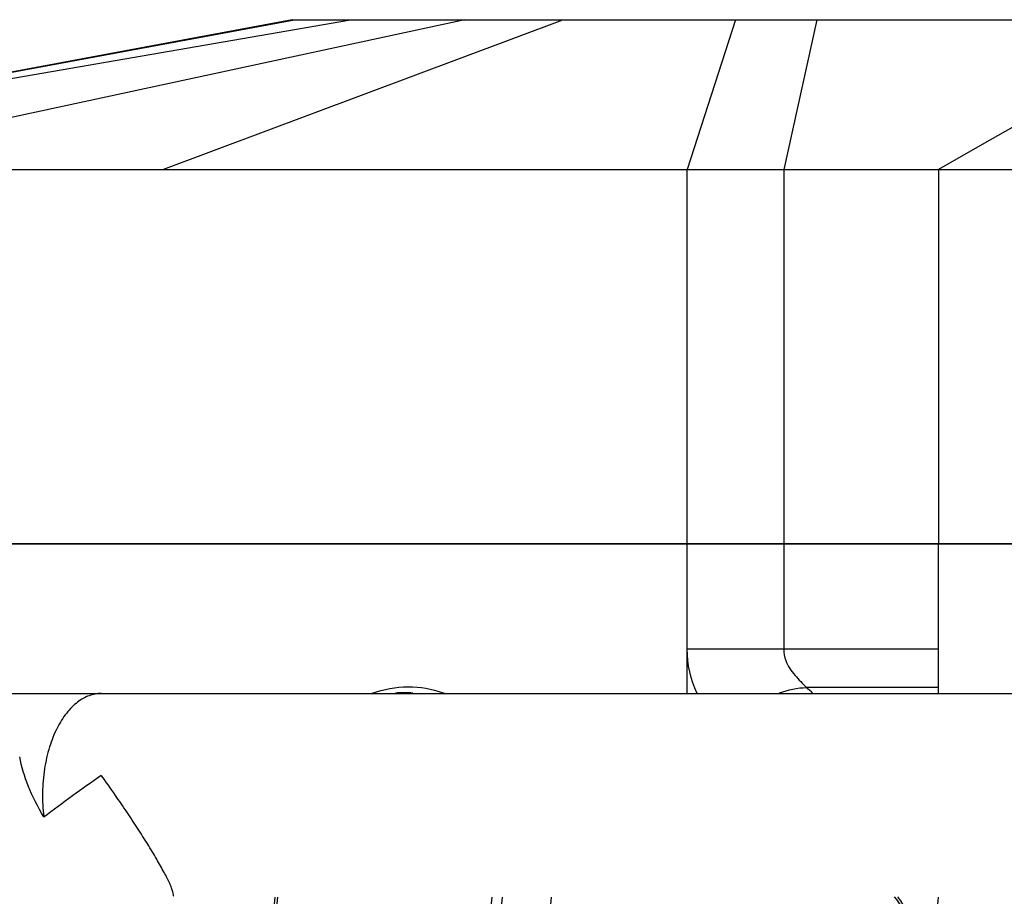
# Model space of a CAD drawing. Header units: millimetres. Extents: x -491 to 2059, y -393 to 795.
# Tile 209 of 256: x 187 to 200, y -63 to -51. Entities that reach past the tile are written whole.
import ezdxf

# ---------------------------------------------------------------- set-up
doc = ezdxf.new("R2010")
doc.units = ezdxf.units.MM
doc.header["$LTSCALE"] = 462.55
doc.layers.get('0').update_dxf_attribs({"linetype": 'CONTINUOUS'})
for name, color, linetype in [('_0219_COVER_TOP_PBL458', 7, 'CONTINUOUS'), ('_0302_DELTA_BOTTOM_COVER-3T_PBL471', 7, 'CONTINUOUS'), ('_0302_DELTA_BOTTOM_COVER-3T_PBL521', 7, 'CONTINUOUS'), ('A2200202_ABL460', 7, 'CONTINUOUS'), ('DR1SM11A1001_ABL456', 7, 'CONTINUOUS'), ('DR1SM11P1003_PBL457', 7, 'CONTINUOUS'), ('M2200103_PBL475', 7, 'CONTINUOUS'), ('M2200201_PBL461', 7, 'CONTINUOUS'), ('WFM_0608_06_2_PBL781', 7, 'CONTINUOUS'), ('WFM_0608_06_2_PBL783', 7, 'CONTINUOUS'), ('오른쪽_17_VBL454', 7, 'CONTINUOUS')]:
    doc.layers.add(name, color=color, linetype=linetype)

# ---------------------------------------------------------------- blocks, each defined once
blk = doc.blocks.new('DR1SM11P1003_PBL457', base_point=(6940.45, 2958.21))
at = {"layer": 'DR1SM11P1003_PBL457', "color": 7}
blk.add_line((6692.41, 3321.81), (6986.53, 3321.81), dxfattribs=at)
for centre, radius, start, end in [((6929.44, 3111), 243.45, 124.8132, 127.0434), ((6647.02, 3207.13), 177.02, 34.8202, 35.8801)]:
    blk.add_arc(centre, radius, start, end, dxfattribs=at)
for points, knots in [([(6790.45, 3321.81), (6790.18, 3321.81), (6789.63, 3321.76), (6788.52, 3321.46), (6787.15, 3320.67), (6785.69, 3319.17), (6784.43, 3317.13), (6783.44, 3314.6), (6782.78, 3311.68), (6782.53, 3308.53), (6782.64, 3306.39), (6782.78, 3305.32)], [0, 0, 0, 0, 0.040637, 0.082233, 0.171511, 0.273832, 0.392534, 0.528388, 0.679138, 0.839118, 1, 1, 1, 1]), ([(6782.78, 3305.32), (6781.97, 3306.65), (6780.65, 3309.25), (6779.79, 3312.04), (6779.55, 3313.36)], [0, 0, 0, 0, 0.535308, 1, 1, 1, 1]), ([(6800.07, 3294.73), (6800.09, 3294.76), (6800.1, 3294.84), (6800.09, 3295.05), (6800.01, 3295.39), (6799.83, 3295.87), (6799.58, 3296.47), (6799.24, 3297.17), (6798.67, 3298.26), (6797.81, 3299.79), (6796.62, 3301.75), (6795.28, 3303.85), (6793.85, 3306.02), (6792.85, 3307.48), (6792.34, 3308.21)], [0, 0, 0, 0, 0.006783, 0.015531, 0.039627, 0.072754, 0.11452, 0.164211, 0.220964, 0.352015, 0.500773, 0.661361, 0.829047, 1, 1, 1, 1])]:
    blk.add_open_spline(points, degree=3, knots=knots, dxfattribs=at)
blk = doc.blocks.new('DR1SM11A1001_ABL456', base_point=(6940.45, 2963.21))
at = {"layer": 'DR1SM11P1003_PBL457'}
blk.add_blockref('DR1SM11P1003_PBL457', (6940.45, 2958.21), dxfattribs=at)
blk = doc.blocks.new('_0219_COVER_TOP_PBL458', base_point=(6909.94, 3376.81))
at = {"layer": '_0219_COVER_TOP_PBL458', "color": 2}
for p, q in [((6708.75, 3391.85), (6816.26, 3411.81)), ((6708.75, 3391.85), (6823.72, 3411.81)), ((6839, 3411.81), (6746.32, 3391.81)), ((6798.69, 3391.81), (6852.09, 3411.81)), ((6875.16, 3411.81), (6868.72, 3391.81)), ((6886.06, 3411.81), (6881.62, 3391.81)), ((6868.72, 3341.81), (6868.72, 3391.81)), ((6881.62, 3391.81), (6881.62, 3341.81))]:
    blk.add_line(p, q, dxfattribs=at)
at = {"layer": '_0219_COVER_TOP_PBL458', "color": 7}
for p, q in [((6815.94, 3411.81), (7036.41, 3411.81)), ((6708.55, 3391.81), (7111.32, 3391.81)), ((6902.29, 3391.81), (6902.29, 3341.81)), ((7030.66, 3341.81), (6732.91, 3341.81))]:
    blk.add_line(p, q, dxfattribs=at)
for points in [[(6815.94, 3411.81), (6792.49, 3407.42), (6766.2, 3402.52), (6737.88, 3397.26), (6708.75, 3391.85)], [(6937.28, 3411.81), (6936.67, 3411.43), (6934.79, 3410.31), (6932.08, 3408.73), (6928.61, 3406.74), (6924.54, 3404.43), (6919.78, 3401.73), (6914.27, 3398.61), (6908.14, 3395.13), (6902.29, 3391.81)]]:
    blk.add_lwpolyline(points, dxfattribs=at)
blk = doc.blocks.new('M2200201_PBL461', base_point=(6828.89, 3295.72))
at = {"layer": 'M2200201_PBL461', "color": 7}
for p, q in [((6813.45, 3292.27), (6813.68, 3294.61)), ((6813.83, 3292.45), (6814.03, 3294.61)), ((6842.61, 3294.61), (6842.41, 3292.45)), ((6843.99, 3294.61), (6843.76, 3292.27)), ((6850.15, 3289.84), (6850.6, 3294.61)), ((6806.17, 3283.97), (6806.39, 3284.55)), ((6847.6, 3285.26), (6848.8, 3284.95)), ((6852.71, 3283.47), (6848.8, 3284.95)), ((6848.91, 3284.55), (6849.47, 3283.97)), ((6806.17, 3283.97), (6805.05, 3272.13)), ((6806.55, 3284.16), (6805.42, 3272.31)), ((6846.99, 3272.31), (6848.11, 3284.16)), ((6849.1, 3280.01), (6849.47, 3283.97)), ((6852.13, 3282.96), (6849.47, 3283.97)), ((6848.35, 3272.13), (6849.06, 3279.69)), ((6805.05, 3272.13), (6805.19, 3271.73)), ((6805.19, 3271.73), (6805.42, 3272.31)), ((6805.82, 3271.14), (6805.19, 3271.73)), ((6805.42, 3272.31), (6846.99, 3272.31)), ((6847.62, 3271.73), (6846.99, 3272.31)), ((6847.39, 3271.14), (6847.62, 3271.73)), ((6848.35, 3272.13), (6847.62, 3271.73)), ((6850.93, 3271.15), (6848.35, 3272.13)), ((6812.2, 3268.72), (6805.82, 3271.14)), ((6805.82, 3271.14), (6847.39, 3271.14)), ((6851.25, 3269.68), (6847.39, 3271.14)), ((6851.61, 3268.72), (6812.2, 3268.72))]:
    blk.add_line(p, q, dxfattribs=at)
at = {"layer": 'M2200201_PBL461', "color": 2}
for p, q in [((6813.45, 3292.27), (6813.83, 3292.45)), ((6843.76, 3292.27), (6842.41, 3292.45)), ((6843.76, 3292.27), (6850.15, 3289.84))]:
    blk.add_line(p, q, dxfattribs=at)
at = {"layer": 'M2200201_PBL461', "color": 7}
for centre, radius, start, end in [((6830.91, 3309.29), 12.63, 84.7187, 95.2813), ((6831.59, 3310.05), 12.66, 68.267, 69.1975), ((6782.16, 3324.54), 46.75, 301.2092, 302.1331), ((6818.22, 3289.13), 12.69, 201.1242, 203.0405), ((6835.17, 3311.35), 30.11, 295.4603, 297.1487), ((6835.69, 3281.1), 13.67, 14.6222, 16.3438)]:
    blk.add_arc(centre, radius, start, end, dxfattribs=at)
for points, knots in [([(6826.64, 3321.85), (6828.17, 3322.4), (6831.38, 3323.02), (6834.61, 3322.45), (6836.08, 3321.89)], [0, 0, 0, 0, 0.508418, 1, 1, 1, 1]), ([(6806.55, 3284.16), (6807.46, 3284.28), (6809.31, 3284.93), (6812.36, 3287.46), (6813.64, 3290.45), (6813.83, 3292.45)], [0, 0, 0, 0, 0.236046, 0.485882, 1, 1, 1, 1]), ([(6842.41, 3292.45), (6842.31, 3291.47), (6842.43, 3289.5), (6843.56, 3286.85), (6845.53, 3284.9), (6847.25, 3284.28), (6848.11, 3284.16)], [0, 0, 0, 0, 0.268519, 0.522951, 0.764084, 1, 1, 1, 1]), ([(6807.03, 3284.95), (6807.84, 3285.06), (6809.47, 3285.63), (6812.16, 3287.86), (6813.29, 3290.5), (6813.45, 3292.27)], [0, 0, 0, 0, 0.236046, 0.485881, 1, 1, 1, 1]), ([(6843.76, 3292.27), (6843.63, 3290.8), (6844.01, 3288.5), (6845.78, 3286.23), (6846.97, 3285.49), (6847.6, 3285.26)], [0, 0, 0, 0, 0.519427, 0.76371, 1, 1, 1, 1]), ([(6852.74, 3283.5), (6851.82, 3284.16), (6850.32, 3286.17), (6850.03, 3288.62), (6850.15, 3289.84)], [0, 0, 0, 0, 0.479944, 1, 1, 1, 1])]:
    blk.add_open_spline(points, degree=3, knots=knots, dxfattribs=at)
blk = doc.blocks.new('M2200103_PBL475', base_point=(6886.66, 3275.73))
at = {"layer": 'M2200103_PBL475', "color": 7}
for p, q in [((6902.24, 3294.61), (6899.48, 3265.5)), ((6869.17, 3265.5), (6869.29, 3266.75)), ((6869.17, 3265.5), (6869.94, 3264.52)), ((6898.52, 3264.52), (6899.48, 3265.5)), ((6899.48, 3265.5), (6903.6, 3263.93)), ((6871.39, 3263.97), (6869.94, 3264.52)), ((6869.94, 3264.52), (6871.27, 3264.52)), ((6887.66, 3264.52), (6898.52, 3264.52)), ((6898.52, 3264.52), (6903.71, 3262.54)), ((6889.29, 3257.16), (6885.64, 3258.55)), ((6904.16, 3256.81), (6891.16, 3256.81))]:
    blk.add_line(p, q, dxfattribs=at)
at = {"layer": 'M2200103_PBL475', "color": 2}
blk.add_line((6904.13, 3257.16), (6889.29, 3257.16), dxfattribs=at)
at = {"layer": 'M2200103_PBL475', "color": 7}
for centre, radius, start, end in [((6882.02, 3285.83), 17.58, 353.091, 354.0081), ((6882.1, 3285.82), 17.5, 354.0083, 354.5734), ((6882.16, 3285.81), 17.43, 354.5733, 355.5954)]:
    blk.add_arc(centre, radius, start, end, dxfattribs=at)
for points, knots in [([(6896.39, 3294.65), (6897.19, 3293.67), (6898.5, 3291.4), (6899.81, 3286.19), (6898.84, 3279.17), (6894.81, 3273.34), (6890.32, 3270.39), (6887.82, 3269.63), (6886.57, 3269.45)], [0, 0, 0, 0, 0.118542, 0.242525, 0.500552, 0.758202, 0.881814, 1, 1, 1, 1]), ([(6896.83, 3294.65), (6897.86, 3293.26), (6899.4, 3289.93), (6899.69, 3286.3), (6899.55, 3284.48)], [0, 0, 0, 0, 0.48607, 1, 1, 1, 1]), ([(6901.86, 3283.93), (6901.88, 3284.07), (6901.94, 3284.45), (6902.21, 3284.95), (6902.48, 3284.95)], [0, 0, 0, 0, 0.333985, 1, 1, 1, 1]), ([(6899.47, 3283.71), (6899.25, 3281.94), (6898.28, 3278.45), (6895.42, 3273.93), (6891.45, 3270.58), (6888.25, 3269.37), (6886.65, 3269.11)], [0, 0, 0, 0, 0.259082, 0.516571, 0.764836, 1, 1, 1, 1]), ([(6902.48, 3282.45), (6902.26, 3282.45), (6901.97, 3282.86), (6901.86, 3283.39), (6901.85, 3283.75), (6901.86, 3283.93)], [0, 0, 0, 0, 0.387192, 0.680734, 1, 1, 1, 1]), ([(6891.16, 3256.81), (6890.69, 3256.81), (6890.05, 3256.9), (6889.44, 3257.11), (6889.29, 3257.16)], [0, 0, 0, 0, 0.744136, 1, 1, 1, 1])]:
    blk.add_open_spline(points, degree=3, knots=knots, dxfattribs=at)
at = {"layer": 'M2200103_PBL475', "color": 134}
for points, knots in [([(6901.74, 3283.98), (6901.75, 3284.03), (6901.76, 3284.1), (6901.77, 3284.19), (6901.78, 3284.24), (6901.79, 3284.28), (6901.79, 3284.3), (6901.8, 3284.33), (6901.81, 3284.36), (6901.82, 3284.4), (6901.84, 3284.45), (6901.85, 3284.51), (6901.86, 3284.54), (6901.87, 3284.56), (6901.87, 3284.58), (6901.87, 3284.59), (6901.88, 3284.6), (6901.89, 3284.61), (6901.9, 3284.64), (6901.92, 3284.69), (6901.95, 3284.74), (6901.96, 3284.78), (6901.98, 3284.81), (6901.98, 3284.82), (6901.99, 3284.84), (6902, 3284.85), (6902.01, 3284.87), (6902.03, 3284.89), (6902.06, 3284.93), (6902.08, 3284.96), (6902.1, 3284.99), (6902.11, 3285.01), (6902.12, 3285.02), (6902.13, 3285.02), (6902.13, 3285.03), (6902.14, 3285.04), (6902.16, 3285.05), (6902.18, 3285.07), (6902.22, 3285.1), (6902.25, 3285.12), (6902.27, 3285.13), (6902.28, 3285.14), (6902.28, 3285.15), (6902.29, 3285.15), (6902.3, 3285.15), (6902.31, 3285.15), (6902.33, 3285.16), (6902.36, 3285.17), (6902.39, 3285.18), (6902.41, 3285.19), (6902.43, 3285.19), (6902.45, 3285.2), (6902.46, 3285.2), (6902.47, 3285.19), (6902.49, 3285.19), (6902.51, 3285.19), (6902.54, 3285.18), (6902.58, 3285.18), (6902.6, 3285.18), (6902.62, 3285.17)], [0, 0, 0, 0, 0.0625, 0.09375, 0.125, 0.132812, 0.140625, 0.15625, 0.171875, 0.1875, 0.21875, 0.25, 0.265625, 0.273438, 0.28125, 0.285156, 0.289062, 0.296875, 0.3125, 0.34375, 0.375, 0.40625, 0.414062, 0.421875, 0.429688, 0.4375, 0.453125, 0.46875, 0.5, 0.53125, 0.546875, 0.5625, 0.566406, 0.570312, 0.578125, 0.585938, 0.59375, 0.625, 0.65625, 0.6875, 0.703125, 0.710938, 0.714844, 0.71875, 0.726562, 0.734375, 0.75, 0.78125, 0.8125, 0.828125, 0.84375, 0.859375, 0.867188, 0.875, 0.890625, 0.90625, 0.9375, 0.96875, 1, 1, 1, 1]), ([(6902.7, 3282.26), (6902.68, 3282.26), (6902.66, 3282.25), (6902.63, 3282.24), (6902.61, 3282.23), (6902.59, 3282.22), (6902.57, 3282.21), (6902.56, 3282.21), (6902.55, 3282.21), (6902.54, 3282.21), (6902.53, 3282.21), (6902.5, 3282.21), (6902.47, 3282.21), (6902.44, 3282.21), (6902.41, 3282.21), (6902.39, 3282.21), (6902.38, 3282.22), (6902.36, 3282.22), (6902.34, 3282.23), (6902.32, 3282.24), (6902.3, 3282.25), (6902.28, 3282.26), (6902.26, 3282.27), (6902.25, 3282.27), (6902.23, 3282.29), (6902.2, 3282.31), (6902.18, 3282.34), (6902.15, 3282.36), (6902.12, 3282.38), (6902.11, 3282.39), (6902.1, 3282.4), (6902.1, 3282.41), (6902.09, 3282.42), (6902.07, 3282.44), (6902.06, 3282.47), (6902.04, 3282.5), (6902.02, 3282.52), (6902, 3282.55), (6901.99, 3282.56), (6901.98, 3282.57), (6901.98, 3282.58), (6901.97, 3282.59), (6901.97, 3282.6), (6901.96, 3282.62), (6901.95, 3282.65), (6901.93, 3282.69), (6901.91, 3282.72), (6901.9, 3282.75), (6901.89, 3282.78), (6901.88, 3282.79), (6901.87, 3282.81), (6901.87, 3282.84), (6901.85, 3282.89), (6901.84, 3282.94), (6901.82, 3283), (6901.81, 3283.04), (6901.8, 3283.07), (6901.79, 3283.11), (6901.78, 3283.15), (6901.77, 3283.22), (6901.76, 3283.29), (6901.75, 3283.33), (6901.75, 3283.36), (6901.74, 3283.4), (6901.74, 3283.45), (6901.74, 3283.52), (6901.73, 3283.6), (6901.73, 3283.68), (6901.73, 3283.74), (6901.73, 3283.8), (6901.74, 3283.88), (6901.74, 3283.95), (6901.74, 3283.98)], [0, 0, 0, 0, 0.03125, 0.046875, 0.0625, 0.078125, 0.085938, 0.09375, 0.101562, 0.105469, 0.109375, 0.125, 0.15625, 0.171875, 0.1875, 0.203125, 0.210938, 0.21875, 0.234375, 0.25, 0.265625, 0.28125, 0.289062, 0.296875, 0.3125, 0.328125, 0.34375, 0.375, 0.390625, 0.394531, 0.398438, 0.40625, 0.414062, 0.421875, 0.4375, 0.453125, 0.46875, 0.484375, 0.492188, 0.496094, 0.5, 0.503906, 0.507812, 0.515625, 0.53125, 0.546875, 0.5625, 0.578125, 0.585938, 0.59375, 0.601562, 0.609375, 0.625, 0.65625, 0.671875, 0.6875, 0.703125, 0.710938, 0.71875, 0.75, 0.78125, 0.789062, 0.796875, 0.8125, 0.828125, 0.84375, 0.875, 0.90625, 0.921875, 0.9375, 0.96875, 1, 1, 1, 1])]:
    blk.add_open_spline(points, degree=3, knots=knots, dxfattribs=at)
at = {"layer": 'M2200103_PBL475', "color": 7}
for points in [[(6902.48, 3284.95), (6902.53, 3284.95), (6902.58, 3284.94), (6902.62, 3284.92)], [(6902.69, 3282.52), (6902.63, 3282.48), (6902.55, 3282.45), (6902.48, 3282.45)]]:
    blk.add_open_spline(points, degree=3, dxfattribs=at)
blk = doc.blocks.new('WFM_0608_06_2_PBL781', base_point=(6805.45, 3277.71))
at = {"layer": 'WFM_0608_06_2_PBL781', "color": 7}
blk.add_arc((6816.83, 3276.81), 11.9, 174.5988, 185.5364, dxfattribs=at)
for points, knots in [([(6804.98, 3277.93), (6805.04, 3278.54), (6805.24, 3279.67), (6805.65, 3280.76), (6805.91, 3281.23)], [0, 0, 0, 0, 0.531058, 1, 1, 1, 1]), ([(6805.24, 3274.18), (6805.21, 3274.3), (6805.1, 3274.79), (6805.02, 3275.28), (6804.99, 3275.66)], [0, 0, 0, 0, 0.243727, 1, 1, 1, 1])]:
    blk.add_open_spline(points, degree=3, knots=knots, dxfattribs=at)
blk = doc.blocks.new('WFM_0608_06_2_PBL783', base_point=(6850.52, 3277.06))
at = {"layer": 'WFM_0608_06_2_PBL783', "color": 7}
blk.add_arc((6860.29, 3276.87), 11.19, 170.2555, 174.586, dxfattribs=at)
for points, knots in [([(6850.02, 3281.13), (6850.14, 3281.37), (6850.4, 3281.79), (6850.86, 3282.31), (6851.37, 3282.66), (6851.75, 3282.78), (6851.93, 3282.8)], [0, 0, 0, 0, 0.29832, 0.56103, 0.791612, 1, 1, 1, 1]), ([(6850.89, 3271.32), (6850.54, 3271.63), (6849.94, 3272.49), (6849.37, 3274.08), (6849.08, 3275.95), (6849.09, 3277.26), (6849.15, 3277.93)], [0, 0, 0, 0, 0.197224, 0.44002, 0.714781, 1, 1, 1, 1])]:
    blk.add_open_spline(points, degree=3, knots=knots, dxfattribs=at)
blk = doc.blocks.new('A2200202_ABL460', base_point=(6854.57, 3289.77))
at = {"layer": 'M2200103_PBL475'}
blk.add_blockref('M2200103_PBL475', (6886.66, 3275.73), dxfattribs=at)
at = {"layer": 'M2200201_PBL461'}
blk.add_blockref('M2200201_PBL461', (6828.89, 3295.72), dxfattribs=at)
at = {"layer": 'WFM_0608_06_2_PBL781'}
blk.add_blockref('WFM_0608_06_2_PBL781', (6805.45, 3277.71), dxfattribs=at)
at = {"layer": 'WFM_0608_06_2_PBL783'}
blk.add_blockref('WFM_0608_06_2_PBL783', (6850.52, 3277.06), dxfattribs=at)
blk = doc.blocks.new('_0302_DELTA_BOTTOM_COVER-3T_PBL471', base_point=(6805.95, 3282.81))
at = {"layer": '_0302_DELTA_BOTTOM_COVER-3T_PBL471', "color": 7}
blk.add_line((6732.91, 3341.81), (6902.29, 3341.81), dxfattribs=at)
at = {"layer": '_0302_DELTA_BOTTOM_COVER-3T_PBL471', "color": 2}
for p, q in [((6868.72, 3321.81), (6868.72, 3341.81)), ((6881.62, 3341.81), (6881.62, 3327.74)), ((6902.29, 3327.74), (6868.72, 3327.74)), ((6902.29, 3322.6), (6884.68, 3322.6))]:
    blk.add_line(p, q, dxfattribs=at)
blk.add_arc((6776.17, 3206.32), 159.05, 46.567, 46.9786, dxfattribs=at)
for points in [[(6870.04, 3321.8), (6869.19, 3323.65), (6868.73, 3325.72), (6868.72, 3327.74)], [(6881.07, 3321.88), (6882.21, 3322.34), (6883.46, 3322.6), (6884.68, 3322.6)]]:
    blk.add_open_spline(points, degree=3, dxfattribs=at)
blk.add_open_spline([(6881.62, 3327.74), (6881.62, 3327.22), (6881.83, 3325.9), (6883.09, 3324.22), (6884.14, 3323.12), (6884.68, 3322.6)], degree=3, knots=[0, 0, 0, 0, 0.253699, 0.633079, 1, 1, 1, 1], dxfattribs=at)
blk = doc.blocks.new('_0302_DELTA_BOTTOM_COVER-3T_PBL521', base_point=(6994.96, 3282.81))
at = {"layer": '_0302_DELTA_BOTTOM_COVER-3T_PBL521', "color": 7}
for p, q in [((6902.29, 3321.81), (6902.29, 3341.81)), ((6902.29, 3341.81), (7030.62, 3341.81))]:
    blk.add_line(p, q, dxfattribs=at)
blk = doc.blocks.new('오른쪽_17_VBL454', base_point=(6940.45, 3003.21))
at = {"layer": '_0219_COVER_TOP_PBL458'}
blk.add_blockref('_0219_COVER_TOP_PBL458', (6909.94, 3376.81), dxfattribs=at)
at = {"layer": '_0302_DELTA_BOTTOM_COVER-3T_PBL471'}
blk.add_blockref('_0302_DELTA_BOTTOM_COVER-3T_PBL471', (6805.95, 3282.81), dxfattribs=at)
at = {"layer": '_0302_DELTA_BOTTOM_COVER-3T_PBL521'}
blk.add_blockref('_0302_DELTA_BOTTOM_COVER-3T_PBL521', (6994.96, 3282.81), dxfattribs=at)
at = {"layer": 'A2200202_ABL460'}
blk.add_blockref('A2200202_ABL460', (6854.57, 3289.77), dxfattribs=at)
at = {"layer": 'DR1SM11A1001_ABL456'}
blk.add_blockref('DR1SM11A1001_ABL456', (6940.45, 2963.21), dxfattribs=at)
blk = doc.blocks.new('W1')
at = {"layer": '오른쪽_17_VBL454'}
blk.add_blockref('오른쪽_17_VBL454', (6940.4488, 3003.2116), dxfattribs=at)

msp = doc.modelspace()

# ---------------------------------------------------------------- block references
at = {"xscale": 0.1, "yscale": 0.1, "zscale": 0.1}
msp.add_blockref('W1', (-490.832, -392.534), dxfattribs=at)

doc.saveas('drawing.dxf')
